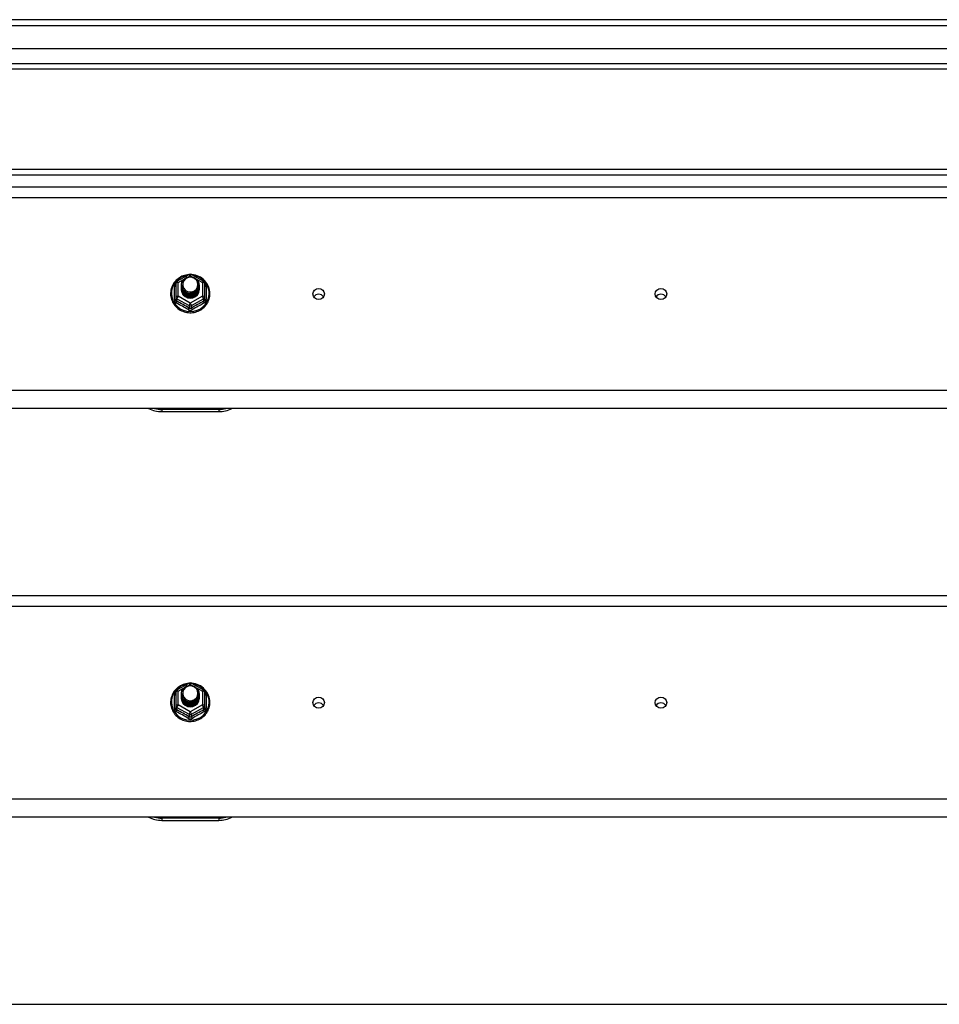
# Model space of a CAD drawing. Header units: inches. Extents: x 88 to 220, y 59 to 101.
# Tile 30 of 31: x 188 to 204, y 82 to 99. Entities that reach past the tile are written whole.
import ezdxf

# ---------------------------------------------------------------- set-up
doc = ezdxf.new("R2010")
doc.units = ezdxf.units.IN
doc.header["$MEASUREMENT"] = 0
doc.layers.add('Visible Edges(ANSI)', color=7, linetype='Continuous', lineweight=25)
doc.layers.add('Visible Tangent Edges(ANSI)', color=7, linetype='Continuous', lineweight=25)

msp = doc.modelspace()

# ---------------------------------------------------------------- linework, layer by layer
at = {"layer": 'Visible Edges(ANSI)'}
for p, q in [((220, 99.435), (154.198, 99.435)), ((219.39, 98.923), (154.807, 98.923)), ((219.202, 98.569), (154.996, 98.569)), ((213.974, 96.81), (167.724, 96.81)), ((154.965, 96.503), (218.599, 96.503)), ((190.615, 94.849), (190.829, 94.969)), ((190.868, 94.969), (191.082, 94.849)), ((190.595, 94.815), (190.595, 94.575)), ((191.103, 94.575), (191.103, 94.815)), ((190.695, 94.784), (190.695, 94.784)), ((190.695, 94.771), (190.695, 94.771)), ((190.695, 94.759), (190.695, 94.759)), ((190.695, 94.746), (190.695, 94.746)), ((190.695, 94.733), (190.695, 94.734)), ((190.695, 94.721), (190.695, 94.721)), ((190.695, 94.708), (190.695, 94.709)), ((191.002, 94.777), (191.002, 94.778)), ((191.002, 94.765), (191.002, 94.765)), ((191.002, 94.752), (191.002, 94.753)), ((191.002, 94.74), (191.002, 94.74)), ((191.002, 94.727), (191.002, 94.728)), ((191.002, 94.715), (191.002, 94.715)), ((190.595, 94.575), (190.595, 94.53)), ((190.831, 94.562), (190.829, 94.553)), ((191.103, 94.53), (191.103, 94.575)), ((218.599, 92.619), (154.965, 92.619)), ((190.349, 92.562), (191.349, 92.562)), ((154.965, 89.336), (218.599, 89.336)), ((190.615, 87.682), (190.829, 87.802)), ((190.868, 87.802), (191.082, 87.682)), ((190.595, 87.648), (190.595, 87.408)), ((190.695, 87.617), (190.695, 87.617)), ((190.695, 87.604), (190.695, 87.604)), ((190.695, 87.592), (190.695, 87.592)), ((190.695, 87.579), (190.695, 87.579)), ((190.695, 87.566), (190.695, 87.567)), ((190.695, 87.554), (190.695, 87.554)), ((190.695, 87.541), (190.695, 87.542)), ((191.002, 87.61), (191.002, 87.611)), ((191.002, 87.598), (191.002, 87.598)), ((191.002, 87.585), (191.002, 87.586)), ((191.002, 87.573), (191.002, 87.573)), ((191.002, 87.56), (191.002, 87.561)), ((191.002, 87.548), (191.002, 87.548)), ((191.103, 87.408), (191.103, 87.648)), ((190.595, 87.408), (190.595, 87.363)), ((190.831, 87.395), (190.829, 87.386)), ((191.103, 87.363), (191.103, 87.408)), ((218.599, 85.452), (154.965, 85.452)), ((190.349, 85.395), (191.349, 85.395)), ((154.965, 82.169), (218.599, 82.169))]:
    msp.add_line(p, q, dxfattribs=at)
at = {"layer": 'Visible Edges(ANSI)', "flags": 128}
for points in [[(190.823, 94.965), (190.798, 94.962), (190.773, 94.958), (190.749, 94.952), (190.726, 94.944), (190.703, 94.935), (190.68, 94.923), (190.659, 94.911), (190.639, 94.897), (190.619, 94.881), (190.601, 94.865), (190.585, 94.847), (190.569, 94.828), (190.555, 94.808), (190.543, 94.786), (190.532, 94.765), (190.523, 94.742), (190.516, 94.719), (190.51, 94.695), (190.506, 94.671), (190.504, 94.647), (190.504, 94.623), (190.505, 94.598), (190.509, 94.574), (190.514, 94.55), (190.521, 94.527), (190.529, 94.504), (190.54, 94.482), (190.552, 94.461), (190.565, 94.44), (190.58, 94.421), (190.597, 94.403), (190.614, 94.386), (190.633, 94.37), (190.653, 94.355), (190.674, 94.342), (190.696, 94.331), (190.719, 94.321), (190.743, 94.313), (190.767, 94.306), (190.791, 94.301), (190.816, 94.298), (190.841, 94.297), (190.866, 94.297), (190.89, 94.299), (190.915, 94.303), (190.939, 94.308), (190.963, 94.316), (190.986, 94.324), (191.009, 94.335), (191.031, 94.347), (191.051, 94.36), (191.071, 94.375), (191.09, 94.392), (191.107, 94.409), (191.123, 94.428), (191.137, 94.448), (191.15, 94.468), (191.162, 94.49), (191.171, 94.512), (191.179, 94.535), (191.186, 94.559), (191.19, 94.583), (191.193, 94.607), (191.194, 94.631)], [(191.194, 94.631), (191.192, 94.663), (191.188, 94.694), (191.18, 94.724), (191.17, 94.754), (191.157, 94.782), (191.141, 94.81), (191.122, 94.835), (191.101, 94.859), (191.078, 94.881), (191.053, 94.901), (191.027, 94.918), (190.998, 94.933), (190.969, 94.945), (190.938, 94.955), (190.907, 94.961), (190.875, 94.965)], [(190.716, 94.71), (190.7, 94.749), (190.695, 94.79), (190.703, 94.831), (190.723, 94.868), (190.753, 94.898), (190.791, 94.919), (190.833, 94.929), (190.877, 94.926), (190.918, 94.912), (190.954, 94.887), (190.981, 94.854), (190.998, 94.814), (191.002, 94.771), (190.994, 94.729), (190.974, 94.691), (190.944, 94.66), (190.907, 94.638), (190.864, 94.627), (190.82, 94.628), (190.779, 94.641), (190.743, 94.665), (190.716, 94.697), (190.7, 94.736), (190.695, 94.778)], [(190.733, 94.855), (190.732, 94.852), (190.73, 94.85), (190.729, 94.847), (190.728, 94.845), (190.727, 94.842), (190.726, 94.839), (190.725, 94.837), (190.724, 94.834), (190.723, 94.831), (190.723, 94.829), (190.722, 94.826), (190.721, 94.823), (190.721, 94.82), (190.72, 94.818), (190.72, 94.815), (190.72, 94.812), (190.719, 94.809), (190.719, 94.807), (190.719, 94.804), (190.719, 94.801), (190.719, 94.798), (190.719, 94.795), (190.719, 94.793), (190.719, 94.79)], [(190.735, 94.686), (190.757, 94.667), (190.784, 94.653), (190.812, 94.644), (190.842, 94.641), (190.872, 94.643), (190.901, 94.651), (190.927, 94.665), (190.951, 94.684), (190.969, 94.707), (190.983, 94.733), (190.991, 94.761), (190.993, 94.79), (190.988, 94.819), (190.977, 94.847), (190.961, 94.871), (190.94, 94.892), (190.915, 94.908), (190.887, 94.918), (190.857, 94.922), (190.827, 94.92), (190.798, 94.912), (190.772, 94.898), (190.75, 94.879), (190.733, 94.855)], [(190.695, 94.784), (190.695, 94.779), (190.695, 94.775), (190.696, 94.77), (190.696, 94.766), (190.697, 94.761), (190.698, 94.757), (190.699, 94.752), (190.7, 94.748), (190.701, 94.744), (190.702, 94.74), (190.704, 94.735), (190.705, 94.731), (190.707, 94.727), (190.709, 94.723), (190.711, 94.719), (190.713, 94.715), (190.715, 94.711), (190.718, 94.707), (190.72, 94.703), (190.723, 94.7), (190.726, 94.696), (190.729, 94.692), (190.732, 94.689), (190.735, 94.686)], [(190.695, 94.771), (190.696, 94.752), (190.7, 94.733), (190.707, 94.715), (190.716, 94.698), (190.727, 94.682), (190.74, 94.668), (190.755, 94.655), (190.772, 94.645), (190.79, 94.636), (190.809, 94.63), (190.829, 94.627), (190.849, 94.626), (190.869, 94.627), (190.888, 94.631), (190.907, 94.638), (190.925, 94.647), (190.942, 94.658), (190.957, 94.671), (190.97, 94.686), (190.982, 94.702), (190.991, 94.72), (190.997, 94.738), (191.001, 94.758), (191.002, 94.777)], [(191.002, 94.771), (191.002, 94.751), (190.998, 94.731), (190.992, 94.712), (190.984, 94.693), (190.973, 94.676), (190.959, 94.661), (190.944, 94.647), (190.927, 94.636), (190.909, 94.626), (190.889, 94.619), (190.869, 94.615), (190.849, 94.614), (190.828, 94.615), (190.808, 94.618), (190.788, 94.625), (190.77, 94.633), (190.753, 94.645), (190.738, 94.658), (190.725, 94.673), (190.714, 94.689), (190.705, 94.707), (190.699, 94.726), (190.696, 94.745), (190.695, 94.765)], [(190.695, 94.759), (190.696, 94.739), (190.7, 94.721), (190.707, 94.702), (190.716, 94.685), (190.727, 94.669), (190.74, 94.655), (190.755, 94.643), (190.772, 94.632), (190.79, 94.624), (190.809, 94.618), (190.829, 94.614), (190.849, 94.613), (190.869, 94.615), (190.888, 94.619), (190.907, 94.625), (190.925, 94.634), (190.942, 94.645), (190.957, 94.658), (190.97, 94.673), (190.982, 94.689), (190.991, 94.707), (190.997, 94.726), (191.001, 94.745), (191.002, 94.765)], [(191.002, 94.759), (191.002, 94.739), (190.998, 94.719), (190.992, 94.699), (190.984, 94.681), (190.973, 94.664), (190.959, 94.648), (190.944, 94.635), (190.927, 94.623), (190.909, 94.614), (190.889, 94.607), (190.869, 94.603), (190.849, 94.601), (190.828, 94.602), (190.808, 94.606), (190.788, 94.612), (190.77, 94.621), (190.753, 94.632), (190.738, 94.645), (190.725, 94.66), (190.714, 94.677), (190.705, 94.695), (190.699, 94.713), (190.696, 94.733), (190.695, 94.752)], [(190.695, 94.746), (190.696, 94.727), (190.7, 94.708), (190.707, 94.69), (190.716, 94.673), (190.727, 94.657), (190.74, 94.643), (190.755, 94.63), (190.772, 94.619), (190.79, 94.611), (190.809, 94.605), (190.829, 94.602), (190.849, 94.601), (190.869, 94.602), (190.888, 94.606), (190.907, 94.613), (190.925, 94.622), (190.942, 94.633), (190.957, 94.646), (190.97, 94.661), (190.982, 94.677), (190.991, 94.695), (190.997, 94.713), (191.001, 94.733), (191.002, 94.752)], [(191.002, 94.746), (191.002, 94.726), (190.998, 94.706), (190.992, 94.687), (190.984, 94.668), (190.973, 94.651), (190.959, 94.636), (190.944, 94.622), (190.927, 94.61), (190.909, 94.601), (190.889, 94.594), (190.869, 94.59), (190.849, 94.588), (190.828, 94.59), (190.808, 94.593), (190.788, 94.6), (190.77, 94.608), (190.753, 94.619), (190.738, 94.633), (190.725, 94.648), (190.714, 94.664), (190.705, 94.682), (190.699, 94.701), (190.696, 94.72), (190.695, 94.74)], [(190.695, 94.733), (190.696, 94.714), (190.7, 94.696), (190.707, 94.677), (190.716, 94.66), (190.727, 94.644), (190.74, 94.63), (190.755, 94.617), (190.772, 94.607), (190.79, 94.599), (190.809, 94.593), (190.829, 94.589), (190.849, 94.588), (190.869, 94.59), (190.888, 94.594), (190.907, 94.6), (190.925, 94.609), (190.942, 94.62), (190.957, 94.633), (190.97, 94.648), (190.982, 94.664), (190.991, 94.682), (190.997, 94.701), (191.001, 94.72), (191.002, 94.74)], [(191.002, 94.734), (191.002, 94.713), (190.998, 94.694), (190.992, 94.674), (190.984, 94.656), (190.973, 94.639), (190.959, 94.623), (190.944, 94.609), (190.927, 94.598), (190.909, 94.589), (190.889, 94.582), (190.869, 94.578), (190.849, 94.576), (190.828, 94.577), (190.808, 94.581), (190.788, 94.587), (190.77, 94.596), (190.753, 94.607), (190.738, 94.62), (190.725, 94.635), (190.714, 94.652), (190.705, 94.67), (190.699, 94.688), (190.696, 94.708), (190.695, 94.727)], [(190.695, 94.721), (190.696, 94.702), (190.7, 94.683), (190.707, 94.665), (190.716, 94.648), (190.727, 94.632), (190.74, 94.617), (190.755, 94.605), (190.772, 94.594), (190.79, 94.586), (190.809, 94.58), (190.829, 94.577), (190.849, 94.576), (190.869, 94.577), (190.888, 94.581), (190.907, 94.588), (190.925, 94.596), (190.942, 94.608), (190.957, 94.621), (190.97, 94.635), (190.982, 94.652), (190.991, 94.67), (190.997, 94.688), (191.001, 94.708), (191.002, 94.727)], [(191.002, 94.721), (191.002, 94.701), (190.998, 94.681), (190.992, 94.662), (190.984, 94.643), (190.973, 94.626), (190.959, 94.611), (190.944, 94.597), (190.927, 94.585), (190.909, 94.576), (190.889, 94.569), (190.869, 94.565), (190.849, 94.563), (190.828, 94.564), (190.808, 94.568), (190.788, 94.575), (190.77, 94.583), (190.753, 94.594), (190.738, 94.608), (190.725, 94.623), (190.714, 94.639), (190.705, 94.657), (190.699, 94.676), (190.696, 94.695), (190.695, 94.715)], [(190.695, 94.708), (190.696, 94.689), (190.7, 94.67), (190.707, 94.652), (190.716, 94.635), (190.727, 94.619), (190.74, 94.605), (190.755, 94.592), (190.772, 94.582), (190.79, 94.574), (190.809, 94.568), (190.829, 94.564), (190.849, 94.563), (190.869, 94.565), (190.888, 94.569), (190.907, 94.575), (190.925, 94.584), (190.942, 94.595), (190.957, 94.608), (190.97, 94.623), (190.982, 94.639), (190.991, 94.657), (190.997, 94.676), (191.001, 94.695), (191.002, 94.715)], [(190.829, 94.553), (190.821, 94.555), (190.813, 94.557), (190.805, 94.559), (190.797, 94.561), (190.79, 94.564), (190.782, 94.568), (190.775, 94.571), (190.768, 94.575), (190.761, 94.58), (190.754, 94.585), (190.748, 94.59), (190.742, 94.595), (190.737, 94.601), (190.731, 94.607), (190.726, 94.613), (190.721, 94.619), (190.717, 94.626), (190.713, 94.633), (190.71, 94.64), (190.707, 94.648), (190.704, 94.655), (190.702, 94.663), (190.7, 94.67), (190.698, 94.678)], [(190.733, 94.725), (190.732, 94.724), (190.732, 94.723), (190.731, 94.723), (190.73, 94.722), (190.73, 94.722), (190.729, 94.721), (190.728, 94.72), (190.727, 94.72), (190.727, 94.719), (190.726, 94.719), (190.725, 94.718), (190.725, 94.717), (190.724, 94.717), (190.723, 94.716), (190.722, 94.716), (190.722, 94.715), (190.721, 94.714), (190.72, 94.714), (190.72, 94.713), (190.719, 94.713), (190.718, 94.712), (190.717, 94.711), (190.717, 94.711), (190.716, 94.71)], [(190.719, 94.79), (190.719, 94.787), (190.719, 94.784), (190.719, 94.781), (190.719, 94.779), (190.719, 94.776), (190.719, 94.773), (190.719, 94.77), (190.72, 94.767), (190.72, 94.765), (190.721, 94.762), (190.721, 94.759), (190.722, 94.756), (190.722, 94.754), (190.723, 94.751), (190.724, 94.748), (190.724, 94.745), (190.725, 94.743), (190.726, 94.74), (190.727, 94.737), (190.728, 94.735), (190.729, 94.732), (190.731, 94.73), (190.732, 94.727), (190.733, 94.725)], [(190.823, 87.798), (190.798, 87.795), (190.773, 87.791), (190.749, 87.785), (190.726, 87.777), (190.703, 87.768), (190.68, 87.756), (190.659, 87.744), (190.639, 87.73), (190.619, 87.714), (190.601, 87.698), (190.585, 87.68), (190.569, 87.661), (190.555, 87.641), (190.543, 87.619), (190.532, 87.598), (190.523, 87.575), (190.516, 87.552), (190.51, 87.528), (190.506, 87.504), (190.504, 87.48), (190.504, 87.456), (190.505, 87.431), (190.509, 87.407), (190.514, 87.383), (190.521, 87.36), (190.529, 87.337), (190.54, 87.315), (190.552, 87.294), (190.565, 87.273), (190.58, 87.254), (190.597, 87.236), (190.614, 87.219), (190.633, 87.203), (190.653, 87.188), (190.674, 87.175), (190.696, 87.164), (190.719, 87.154), (190.743, 87.146), (190.767, 87.139), (190.791, 87.134), (190.816, 87.131), (190.841, 87.13), (190.866, 87.13), (190.89, 87.132), (190.915, 87.136), (190.939, 87.141), (190.963, 87.149), (190.986, 87.157), (191.009, 87.168), (191.031, 87.18), (191.051, 87.193), (191.071, 87.208), (191.09, 87.225), (191.107, 87.242), (191.123, 87.261), (191.137, 87.281), (191.15, 87.301), (191.162, 87.323), (191.171, 87.345), (191.179, 87.368), (191.186, 87.392), (191.19, 87.416), (191.193, 87.44), (191.194, 87.464)], [(190.716, 87.543), (190.7, 87.582), (190.695, 87.623), (190.703, 87.664), (190.723, 87.701), (190.753, 87.731), (190.791, 87.752), (190.833, 87.762), (190.877, 87.759), (190.918, 87.745), (190.954, 87.72), (190.981, 87.687), (190.998, 87.647), (191.002, 87.604), (190.994, 87.562), (190.974, 87.524), (190.944, 87.493), (190.907, 87.471), (190.864, 87.46), (190.82, 87.461), (190.779, 87.474), (190.743, 87.498), (190.716, 87.53), (190.7, 87.569), (190.695, 87.611)], [(190.735, 87.519), (190.757, 87.5), (190.784, 87.486), (190.812, 87.477), (190.842, 87.474), (190.872, 87.476), (190.901, 87.484), (190.927, 87.498), (190.951, 87.517), (190.969, 87.54), (190.983, 87.566), (190.991, 87.594), (190.993, 87.623), (190.988, 87.652), (190.977, 87.68), (190.961, 87.704), (190.94, 87.725), (190.915, 87.741), (190.887, 87.751), (190.857, 87.755), (190.827, 87.753), (190.798, 87.745), (190.772, 87.731), (190.75, 87.712), (190.733, 87.688)], [(191.194, 87.464), (191.192, 87.496), (191.188, 87.527), (191.18, 87.557), (191.17, 87.587), (191.157, 87.615), (191.141, 87.643), (191.122, 87.668), (191.101, 87.692), (191.078, 87.714), (191.053, 87.734), (191.027, 87.751), (190.998, 87.766), (190.969, 87.778), (190.938, 87.788), (190.907, 87.794), (190.875, 87.798)], [(190.695, 87.617), (190.695, 87.612), (190.695, 87.608), (190.696, 87.603), (190.696, 87.599), (190.697, 87.594), (190.698, 87.59), (190.699, 87.585), (190.7, 87.581), (190.701, 87.577), (190.702, 87.573), (190.704, 87.568), (190.705, 87.564), (190.707, 87.56), (190.709, 87.556), (190.711, 87.552), (190.713, 87.548), (190.715, 87.544), (190.718, 87.54), (190.72, 87.536), (190.723, 87.533), (190.726, 87.529), (190.729, 87.525), (190.732, 87.522), (190.735, 87.519)], [(190.695, 87.604), (190.696, 87.585), (190.7, 87.566), (190.707, 87.548), (190.716, 87.531), (190.727, 87.515), (190.74, 87.501), (190.755, 87.488), (190.772, 87.478), (190.79, 87.469), (190.809, 87.463), (190.829, 87.46), (190.849, 87.459), (190.869, 87.46), (190.888, 87.464), (190.907, 87.471), (190.925, 87.48), (190.942, 87.491), (190.957, 87.504), (190.97, 87.519), (190.982, 87.535), (190.991, 87.553), (190.997, 87.571), (191.001, 87.591), (191.002, 87.61)], [(191.002, 87.604), (191.002, 87.584), (190.998, 87.564), (190.992, 87.545), (190.984, 87.526), (190.973, 87.509), (190.959, 87.494), (190.944, 87.48), (190.927, 87.469), (190.909, 87.459), (190.889, 87.452), (190.869, 87.448), (190.849, 87.447), (190.828, 87.448), (190.808, 87.451), (190.788, 87.458), (190.77, 87.466), (190.753, 87.478), (190.738, 87.491), (190.725, 87.506), (190.714, 87.522), (190.705, 87.54), (190.699, 87.559), (190.696, 87.578), (190.695, 87.598)], [(190.695, 87.592), (190.696, 87.572), (190.7, 87.554), (190.707, 87.535), (190.716, 87.518), (190.727, 87.502), (190.74, 87.488), (190.755, 87.476), (190.772, 87.465), (190.79, 87.457), (190.809, 87.451), (190.829, 87.447), (190.849, 87.446), (190.869, 87.448), (190.888, 87.452), (190.907, 87.458), (190.925, 87.467), (190.942, 87.478), (190.957, 87.491), (190.97, 87.506), (190.982, 87.522), (190.991, 87.54), (190.997, 87.559), (191.001, 87.578), (191.002, 87.598)], [(191.002, 87.592), (191.002, 87.572), (190.998, 87.552), (190.992, 87.532), (190.984, 87.514), (190.973, 87.497), (190.959, 87.481), (190.944, 87.468), (190.927, 87.456), (190.909, 87.447), (190.889, 87.44), (190.869, 87.436), (190.849, 87.434), (190.828, 87.435), (190.808, 87.439), (190.788, 87.445), (190.77, 87.454), (190.753, 87.465), (190.738, 87.478), (190.725, 87.493), (190.714, 87.51), (190.705, 87.528), (190.699, 87.546), (190.696, 87.566), (190.695, 87.585)], [(190.695, 87.579), (190.696, 87.56), (190.7, 87.541), (190.707, 87.523), (190.716, 87.506), (190.727, 87.49), (190.74, 87.476), (190.755, 87.463), (190.772, 87.452), (190.79, 87.444), (190.809, 87.438), (190.829, 87.435), (190.849, 87.434), (190.869, 87.435), (190.888, 87.439), (190.907, 87.446), (190.925, 87.455), (190.942, 87.466), (190.957, 87.479), (190.97, 87.494), (190.982, 87.51), (190.991, 87.528), (190.997, 87.546), (191.001, 87.566), (191.002, 87.585)], [(191.002, 87.579), (191.002, 87.559), (190.998, 87.539), (190.992, 87.52), (190.984, 87.501), (190.973, 87.484), (190.959, 87.469), (190.944, 87.455), (190.927, 87.443), (190.909, 87.434), (190.889, 87.427), (190.869, 87.423), (190.849, 87.421), (190.828, 87.423), (190.808, 87.426), (190.788, 87.433), (190.77, 87.441), (190.753, 87.452), (190.738, 87.466), (190.725, 87.481), (190.714, 87.497), (190.705, 87.515), (190.699, 87.534), (190.696, 87.553), (190.695, 87.573)], [(190.695, 87.566), (190.696, 87.547), (190.7, 87.529), (190.707, 87.51), (190.716, 87.493), (190.727, 87.477), (190.74, 87.463), (190.755, 87.45), (190.772, 87.44), (190.79, 87.432), (190.809, 87.426), (190.829, 87.422), (190.849, 87.421), (190.869, 87.423), (190.888, 87.427), (190.907, 87.433), (190.925, 87.442), (190.942, 87.453), (190.957, 87.466), (190.97, 87.481), (190.982, 87.497), (190.991, 87.515), (190.997, 87.534), (191.001, 87.553), (191.002, 87.573)], [(191.002, 87.567), (191.002, 87.546), (190.998, 87.527), (190.992, 87.507), (190.984, 87.489), (190.973, 87.472), (190.959, 87.456), (190.944, 87.442), (190.927, 87.431), (190.909, 87.422), (190.889, 87.415), (190.869, 87.411), (190.849, 87.409), (190.828, 87.41), (190.808, 87.414), (190.788, 87.42), (190.77, 87.429), (190.753, 87.44), (190.738, 87.453), (190.725, 87.468), (190.714, 87.485), (190.705, 87.503), (190.699, 87.521), (190.696, 87.541), (190.695, 87.56)], [(190.695, 87.554), (190.696, 87.535), (190.7, 87.516), (190.707, 87.498), (190.716, 87.481), (190.727, 87.465), (190.74, 87.45), (190.755, 87.438), (190.772, 87.427), (190.79, 87.419), (190.809, 87.413), (190.829, 87.41), (190.849, 87.409), (190.869, 87.41), (190.888, 87.414), (190.907, 87.421), (190.925, 87.429), (190.942, 87.441), (190.957, 87.454), (190.97, 87.468), (190.982, 87.485), (190.991, 87.503), (190.997, 87.521), (191.001, 87.541), (191.002, 87.56)], [(191.002, 87.554), (191.002, 87.534), (190.998, 87.514), (190.992, 87.495), (190.984, 87.476), (190.973, 87.459), (190.959, 87.444), (190.944, 87.43), (190.927, 87.418), (190.909, 87.409), (190.889, 87.402), (190.869, 87.398), (190.849, 87.396), (190.828, 87.397), (190.808, 87.401), (190.788, 87.408), (190.77, 87.416), (190.753, 87.427), (190.738, 87.441), (190.725, 87.456), (190.714, 87.472), (190.705, 87.49), (190.699, 87.509), (190.696, 87.528), (190.695, 87.548)], [(190.695, 87.541), (190.696, 87.522), (190.7, 87.503), (190.707, 87.485), (190.716, 87.468), (190.727, 87.452), (190.74, 87.438), (190.755, 87.425), (190.772, 87.415), (190.79, 87.407), (190.809, 87.401), (190.829, 87.397), (190.849, 87.396), (190.869, 87.398), (190.888, 87.402), (190.907, 87.408), (190.925, 87.417), (190.942, 87.428), (190.957, 87.441), (190.97, 87.456), (190.982, 87.472), (190.991, 87.49), (190.997, 87.509), (191.001, 87.528), (191.002, 87.548)], [(190.733, 87.558), (190.732, 87.557), (190.732, 87.556), (190.731, 87.556), (190.73, 87.555), (190.73, 87.555), (190.729, 87.554), (190.728, 87.553), (190.727, 87.553), (190.727, 87.552), (190.726, 87.552), (190.725, 87.551), (190.725, 87.55), (190.724, 87.55), (190.723, 87.549), (190.722, 87.549), (190.722, 87.548), (190.721, 87.547), (190.72, 87.547), (190.72, 87.546), (190.719, 87.546), (190.718, 87.545), (190.717, 87.544), (190.717, 87.544), (190.716, 87.543)], [(190.733, 87.688), (190.732, 87.685), (190.73, 87.683), (190.729, 87.68), (190.728, 87.678), (190.727, 87.675), (190.726, 87.672), (190.725, 87.67), (190.724, 87.667), (190.723, 87.664), (190.723, 87.662), (190.722, 87.659), (190.721, 87.656), (190.721, 87.653), (190.72, 87.651), (190.72, 87.648), (190.72, 87.645), (190.719, 87.642), (190.719, 87.64), (190.719, 87.637), (190.719, 87.634), (190.719, 87.631), (190.719, 87.628), (190.719, 87.626), (190.719, 87.623)], [(190.719, 87.623), (190.719, 87.62), (190.719, 87.617), (190.719, 87.614), (190.719, 87.612), (190.719, 87.609), (190.719, 87.606), (190.719, 87.603), (190.72, 87.6), (190.72, 87.598), (190.721, 87.595), (190.721, 87.592), (190.722, 87.589), (190.722, 87.587), (190.723, 87.584), (190.724, 87.581), (190.724, 87.578), (190.725, 87.576), (190.726, 87.573), (190.727, 87.57), (190.728, 87.568), (190.729, 87.565), (190.731, 87.563), (190.732, 87.56), (190.733, 87.558)], [(190.829, 87.386), (190.821, 87.388), (190.813, 87.39), (190.805, 87.392), (190.797, 87.394), (190.79, 87.397), (190.782, 87.401), (190.775, 87.404), (190.768, 87.408), (190.761, 87.413), (190.754, 87.418), (190.748, 87.423), (190.742, 87.428), (190.737, 87.434), (190.731, 87.44), (190.726, 87.446), (190.721, 87.452), (190.717, 87.459), (190.713, 87.466), (190.71, 87.473), (190.707, 87.481), (190.704, 87.488), (190.702, 87.496), (190.7, 87.503), (190.698, 87.511)]]:
    msp.add_lwpolyline(points, dxfattribs=at)
at = {"layer": 'Visible Edges(ANSI)'}
for centre, radius, start, end in [((190.849, 94.934), 0.0394, 60.8255, 119.1745), ((190.634, 94.815), 0.0394, 119.1745, 180), ((191.063, 94.815), 0.0394, 0, 60.8255), ((190.349, 93.062), 0.5, 242.5014, 270), ((191.349, 93.062), 0.5, 270, 297.4986), ((190.849, 87.767), 0.0394, 60.8255, 119.1745), ((190.634, 87.648), 0.0394, 119.1745, 180), ((191.063, 87.648), 0.0394, 0, 60.8255), ((190.349, 85.895), 0.5, 242.5014, 270), ((191.349, 85.895), 0.5, 270, 297.4986)]:
    msp.add_arc(centre, radius, start, end, dxfattribs=at)
for centre, major_axis, start_param, end_param in [((190.849, 94.79), (0.134, 0), 3.671471, 8.899926), ((190.849, 94.705), (-0.158, 0), 6.032414, 9.675269), ((190.849, 94.785), (0.154, 0), 3.669461, 3.875388), ((193.099, 94.524), (-0.1, 0), 3.68386, 5.740918), ((199.099, 94.524), (-0.1, 0), 3.68386, 5.740918), ((190.849, 87.623), (0.134, 0), 3.671471, 8.899926), ((190.849, 87.538), (-0.158, 0), 6.032414, 9.675269), ((190.849, 87.618), (0.154, 0), 3.669461, 3.875388), ((193.099, 87.358), (-0.1, 0), 3.68386, 5.740918), ((199.099, 87.358), (-0.1, 0), 3.68386, 5.740918)]:
    msp.add_ellipse(centre, major_axis=major_axis, ratio=0.966998, start_param=start_param, end_param=end_param, dxfattribs=at)
for centre in [(193.099, 94.625), (199.099, 94.625), (193.099, 87.459), (199.099, 87.459)]:
    msp.add_ellipse(centre, major_axis=(-0.101, 0), ratio=0.966998, dxfattribs=at)
at = {"layer": 'Visible Tangent Edges(ANSI)'}
for p, q in [((154.198, 99.336), (220, 99.336)), ((154.866, 98.668), (219.332, 98.668)), ((213.974, 96.711), (167.724, 96.711)), ((154.965, 96.317), (218.599, 96.317)), ((190.634, 94.825), (190.732, 94.879)), ((190.634, 94.585), (190.634, 94.825)), ((190.817, 94.926), (190.849, 94.944)), ((190.849, 94.944), (190.883, 94.925)), ((190.958, 94.883), (191.063, 94.825)), ((191.063, 94.825), (191.063, 94.585)), ((190.571, 94.527), (190.571, 94.754)), ((191.127, 94.754), (191.127, 94.527)), ((190.614, 94.542), (190.829, 94.422)), ((190.614, 94.497), (190.614, 94.542)), ((190.849, 94.465), (190.634, 94.585)), ((191.063, 94.585), (190.849, 94.465)), ((190.868, 94.422), (191.083, 94.542)), ((191.083, 94.542), (191.083, 94.497)), ((190.829, 94.422), (190.829, 94.377)), ((190.868, 94.377), (190.868, 94.422)), ((218.599, 92.932), (154.965, 92.932)), ((191.349, 92.602), (190.349, 92.602)), ((190.349, 92.602), (190.349, 92.562)), ((191.349, 92.602), (191.349, 92.562)), ((154.965, 89.15), (218.599, 89.15)), ((190.634, 87.658), (190.732, 87.712)), ((190.817, 87.759), (190.849, 87.777)), ((190.849, 87.777), (190.883, 87.758)), ((190.958, 87.716), (191.063, 87.658)), ((190.571, 87.36), (190.571, 87.587)), ((190.634, 87.418), (190.634, 87.658)), ((191.063, 87.658), (191.063, 87.418)), ((191.127, 87.587), (191.127, 87.36)), ((190.614, 87.375), (190.829, 87.255)), ((190.614, 87.33), (190.614, 87.375)), ((190.849, 87.298), (190.634, 87.418)), ((191.063, 87.418), (190.849, 87.298)), ((190.868, 87.255), (191.083, 87.375)), ((191.083, 87.375), (191.083, 87.33)), ((190.829, 87.255), (190.829, 87.21)), ((190.868, 87.21), (190.868, 87.255)), ((218.599, 85.765), (154.965, 85.765)), ((191.349, 85.435), (190.349, 85.435)), ((190.349, 85.435), (190.349, 85.395)), ((191.349, 85.435), (191.349, 85.395))]:
    msp.add_line(p, q, dxfattribs=at)
at = {"layer": 'Visible Tangent Edges(ANSI)', "flags": 128}
for points in [[(190.595, 94.807), (190.593, 94.805), (190.591, 94.803), (190.589, 94.802), (190.588, 94.8), (190.586, 94.798), (190.584, 94.796), (190.583, 94.794), (190.582, 94.791), (190.58, 94.789), (190.579, 94.787), (190.578, 94.785), (190.577, 94.783), (190.576, 94.78), (190.575, 94.778), (190.574, 94.776), (190.573, 94.773), (190.573, 94.771), (190.572, 94.769), (190.572, 94.766), (190.571, 94.764), (190.571, 94.762), (190.571, 94.759), (190.571, 94.757), (190.571, 94.754)], [(191.127, 94.754), (191.127, 94.757), (191.127, 94.759), (191.126, 94.762), (191.126, 94.764), (191.126, 94.766), (191.125, 94.769), (191.125, 94.771), (191.124, 94.773), (191.123, 94.776), (191.122, 94.778), (191.122, 94.78), (191.121, 94.783), (191.119, 94.785), (191.118, 94.787), (191.117, 94.789), (191.116, 94.791), (191.114, 94.794), (191.113, 94.796), (191.111, 94.798), (191.11, 94.8), (191.108, 94.802), (191.106, 94.803), (191.104, 94.805), (191.103, 94.807)], [(190.571, 94.527), (190.571, 94.524), (190.571, 94.521), (190.571, 94.517), (190.572, 94.514), (190.572, 94.511), (190.573, 94.508), (190.574, 94.505), (190.575, 94.502), (190.576, 94.499), (190.578, 94.496), (190.579, 94.493), (190.581, 94.49), (190.582, 94.487), (190.584, 94.485), (190.586, 94.482), (190.588, 94.48), (190.59, 94.478), (190.592, 94.475), (190.595, 94.473), (190.597, 94.471), (190.6, 94.469), (190.602, 94.468), (190.605, 94.466), (190.608, 94.465)], [(190.614, 94.497), (190.613, 94.498), (190.612, 94.499), (190.61, 94.5), (190.609, 94.5), (190.608, 94.501), (190.606, 94.502), (190.605, 94.504), (190.604, 94.505), (190.603, 94.506), (190.602, 94.507), (190.601, 94.509), (190.6, 94.51), (190.599, 94.512), (190.598, 94.513), (190.598, 94.515), (190.597, 94.516), (190.597, 94.518), (190.596, 94.52), (190.596, 94.521), (190.595, 94.523), (190.595, 94.525), (190.595, 94.527), (190.595, 94.528), (190.595, 94.53)], [(191.103, 94.53), (191.103, 94.528), (191.102, 94.527), (191.102, 94.525), (191.102, 94.523), (191.102, 94.521), (191.101, 94.52), (191.101, 94.518), (191.1, 94.516), (191.1, 94.515), (191.099, 94.513), (191.098, 94.512), (191.097, 94.51), (191.096, 94.509), (191.095, 94.507), (191.094, 94.506), (191.093, 94.505), (191.092, 94.504), (191.091, 94.502), (191.09, 94.501), (191.089, 94.5), (191.087, 94.5), (191.086, 94.499), (191.084, 94.498), (191.083, 94.497)], [(191.09, 94.465), (191.092, 94.466), (191.095, 94.468), (191.098, 94.469), (191.1, 94.471), (191.103, 94.473), (191.105, 94.475), (191.107, 94.478), (191.109, 94.48), (191.111, 94.482), (191.113, 94.485), (191.115, 94.487), (191.117, 94.49), (191.118, 94.493), (191.12, 94.496), (191.121, 94.499), (191.122, 94.502), (191.123, 94.505), (191.124, 94.508), (191.125, 94.511), (191.126, 94.514), (191.126, 94.517), (191.127, 94.521), (191.127, 94.524), (191.127, 94.527)], [(190.811, 94.351), (190.814, 94.349), (190.817, 94.348), (190.82, 94.347), (190.823, 94.345), (190.826, 94.344), (190.829, 94.343), (190.832, 94.342), (190.836, 94.342), (190.839, 94.341), (190.842, 94.341), (190.845, 94.341), (190.849, 94.34), (190.852, 94.341), (190.855, 94.341), (190.859, 94.341), (190.862, 94.342), (190.865, 94.342), (190.868, 94.343), (190.871, 94.344), (190.874, 94.345), (190.877, 94.347), (190.88, 94.348), (190.883, 94.349), (190.886, 94.351)], [(190.868, 94.377), (190.867, 94.376), (190.865, 94.376), (190.864, 94.375), (190.862, 94.374), (190.861, 94.373), (190.859, 94.373), (190.857, 94.372), (190.856, 94.372), (190.854, 94.372), (190.852, 94.372), (190.85, 94.371), (190.849, 94.371), (190.847, 94.371), (190.845, 94.372), (190.844, 94.372), (190.842, 94.372), (190.84, 94.372), (190.838, 94.373), (190.837, 94.373), (190.835, 94.374), (190.834, 94.375), (190.832, 94.376), (190.83, 94.376), (190.829, 94.377)], [(190.595, 87.64), (190.593, 87.638), (190.591, 87.636), (190.589, 87.635), (190.588, 87.633), (190.586, 87.631), (190.584, 87.629), (190.583, 87.627), (190.582, 87.624), (190.58, 87.622), (190.579, 87.62), (190.578, 87.618), (190.577, 87.616), (190.576, 87.613), (190.575, 87.611), (190.574, 87.609), (190.573, 87.606), (190.573, 87.604), (190.572, 87.602), (190.572, 87.599), (190.571, 87.597), (190.571, 87.595), (190.571, 87.592), (190.571, 87.59), (190.571, 87.587)], [(191.127, 87.587), (191.127, 87.59), (191.127, 87.592), (191.126, 87.595), (191.126, 87.597), (191.126, 87.599), (191.125, 87.602), (191.125, 87.604), (191.124, 87.606), (191.123, 87.609), (191.122, 87.611), (191.122, 87.613), (191.121, 87.616), (191.119, 87.618), (191.118, 87.62), (191.117, 87.622), (191.116, 87.624), (191.114, 87.627), (191.113, 87.629), (191.111, 87.631), (191.11, 87.633), (191.108, 87.635), (191.106, 87.636), (191.104, 87.638), (191.103, 87.64)], [(190.571, 87.36), (190.571, 87.357), (190.571, 87.354), (190.571, 87.35), (190.572, 87.347), (190.572, 87.344), (190.573, 87.341), (190.574, 87.338), (190.575, 87.335), (190.576, 87.332), (190.578, 87.329), (190.579, 87.326), (190.581, 87.323), (190.582, 87.32), (190.584, 87.318), (190.586, 87.315), (190.588, 87.313), (190.59, 87.311), (190.592, 87.308), (190.595, 87.306), (190.597, 87.304), (190.6, 87.302), (190.602, 87.301), (190.605, 87.299), (190.608, 87.298)], [(190.614, 87.33), (190.613, 87.331), (190.612, 87.332), (190.61, 87.333), (190.609, 87.333), (190.608, 87.334), (190.606, 87.335), (190.605, 87.337), (190.604, 87.338), (190.603, 87.339), (190.602, 87.34), (190.601, 87.342), (190.6, 87.343), (190.599, 87.345), (190.598, 87.346), (190.598, 87.348), (190.597, 87.349), (190.597, 87.351), (190.596, 87.353), (190.596, 87.354), (190.595, 87.356), (190.595, 87.358), (190.595, 87.36), (190.595, 87.361), (190.595, 87.363)], [(190.868, 87.21), (190.867, 87.209), (190.865, 87.209), (190.864, 87.208), (190.862, 87.207), (190.861, 87.206), (190.859, 87.206), (190.857, 87.205), (190.856, 87.205), (190.854, 87.205), (190.852, 87.205), (190.85, 87.204), (190.849, 87.204), (190.847, 87.204), (190.845, 87.205), (190.844, 87.205), (190.842, 87.205), (190.84, 87.205), (190.838, 87.206), (190.837, 87.206), (190.835, 87.207), (190.834, 87.208), (190.832, 87.209), (190.83, 87.209), (190.829, 87.21)], [(191.103, 87.363), (191.103, 87.361), (191.102, 87.36), (191.102, 87.358), (191.102, 87.356), (191.102, 87.354), (191.101, 87.353), (191.101, 87.351), (191.1, 87.349), (191.1, 87.348), (191.099, 87.346), (191.098, 87.345), (191.097, 87.343), (191.096, 87.342), (191.095, 87.34), (191.094, 87.339), (191.093, 87.338), (191.092, 87.337), (191.091, 87.335), (191.09, 87.334), (191.089, 87.333), (191.087, 87.333), (191.086, 87.332), (191.084, 87.331), (191.083, 87.33)], [(191.09, 87.298), (191.092, 87.299), (191.095, 87.301), (191.098, 87.302), (191.1, 87.304), (191.103, 87.306), (191.105, 87.308), (191.107, 87.311), (191.109, 87.313), (191.111, 87.315), (191.113, 87.318), (191.115, 87.32), (191.117, 87.323), (191.118, 87.326), (191.12, 87.329), (191.121, 87.332), (191.122, 87.335), (191.123, 87.338), (191.124, 87.341), (191.125, 87.344), (191.126, 87.347), (191.126, 87.35), (191.127, 87.354), (191.127, 87.357), (191.127, 87.36)], [(190.811, 87.184), (190.814, 87.182), (190.817, 87.181), (190.82, 87.18), (190.823, 87.178), (190.826, 87.177), (190.829, 87.176), (190.832, 87.175), (190.836, 87.175), (190.839, 87.174), (190.842, 87.174), (190.845, 87.174), (190.849, 87.173), (190.852, 87.174), (190.855, 87.174), (190.859, 87.174), (190.862, 87.175), (190.865, 87.175), (190.868, 87.176), (190.871, 87.177), (190.874, 87.178), (190.877, 87.18), (190.88, 87.181), (190.883, 87.182), (190.886, 87.184)]]:
    msp.add_lwpolyline(points, dxfattribs=at)
at = {"layer": 'Visible Tangent Edges(ANSI)'}
for centre, start, end in [((190.349, 93.07), 254.5326, 270), ((191.349, 93.07), 270, 285.4674), ((190.349, 85.903), 254.5326, 270), ((191.349, 85.903), 270, 285.4674)]:
    msp.add_arc(centre, 0.469, start, end, dxfattribs=at)
for centre, major_axis, ratio, start_param, end_param in [((190.849, 94.934), (-0.0192, 0.0344), 0.127392, 4.936728, 6.283185), ((190.849, 94.934), (0.0192, 0.0344), 0.127392, 0, 1.346458), ((190.849, 94.637), (0.331, 0), 0.966998, 1.708073, 7.716705), ((190.634, 94.815), (-0.0394, 0), 0.254784, 4.712389, 6.283185), ((190.634, 94.815), (-0.0192, 0.0344), 0.127392, 4.936728, 6.283185), ((191.063, 94.815), (0.0192, 0.0344), 0.127392, 0, 1.346458), ((191.063, 94.815), (0.0394, 0), 0.254784, 0, 1.570796), ((190.555, 94.77), (0.0394, 0), 0.420933, 5.107073, 6.283185), ((191.142, 94.77), (-0.0394, 0), 0.420933, 0, 1.176113), ((190.555, 94.53), (0.0394, 0), 0.080687, 5.107073, 6.283185), ((190.634, 94.575), (-0.0394, 0), 0.254784, 4.712389, 6.283185), ((190.634, 94.575), (-0.0394, 0), 0.966998, 0, 1.047198), ((190.595, 94.464), (0.0178, 0.0351), 0.295528, 4.874003, 6.050115), ((190.71, 94.24), (0.573, -0.342), 0.220649, 1.524932, 1.878631), ((190.634, 94.575), (-0.0192, -0.0344), 0.127392, 4.48805, 6.058847), ((190.722, 94.261), (-0.605, 0.361), 0.220649, 4.666525, 5.020223), ((190.849, 94.455), (-0.0192, -0.0344), 0.127392, 4.48805, 6.058847), ((190.849, 94.455), (0.0192, -0.0344), 0.127392, 0.224339, 1.795135), ((190.976, 94.261), (-0.605, -0.361), 0.220649, 4.404555, 4.758253), ((190.988, 94.24), (0.573, 0.342), 0.220649, 1.262962, 1.61666), ((191.063, 94.575), (0.0394, 0), 0.254784, 0, 1.570796), ((191.063, 94.575), (0.0192, -0.0344), 0.127392, 0.224339, 1.795135), ((191.103, 94.464), (-0.0178, 0.0351), 0.295528, 0.23307, 1.409183), ((191.063, 94.575), (0.0394, 0), 0.966998, 5.235988, 6.283185), ((191.142, 94.53), (-0.0394, 0), 0.080687, 0, 1.176113), ((190.809, 94.344), (0.0205, 0.0336), 0.044718, 0.222707, 1.398819), ((190.849, 94.455), (0.0394, 0), 0.966998, 4.18879, 5.235988), ((190.888, 94.344), (-0.0205, 0.0336), 0.044718, 4.884366, 6.060479), ((190.849, 87.47), (0.331, 0), 0.966998, 1.708073, 7.716705), ((190.849, 87.767), (-0.0192, 0.0344), 0.127392, 4.936728, 6.283185), ((190.849, 87.767), (0.0192, 0.0344), 0.127392, 0, 1.346458), ((190.555, 87.603), (0.0394, 0), 0.420933, 5.107073, 6.283185), ((190.634, 87.648), (-0.0394, 0), 0.254784, 4.712389, 6.283185), ((190.634, 87.648), (-0.0192, 0.0344), 0.127392, 4.936728, 6.283185), ((191.063, 87.648), (0.0192, 0.0344), 0.127392, 0, 1.346458), ((191.063, 87.648), (0.0394, 0), 0.254784, 0, 1.570796), ((191.142, 87.603), (-0.0394, 0), 0.420933, 0, 1.176113), ((190.634, 87.408), (-0.0394, 0), 0.254784, 4.712389, 6.283185), ((190.634, 87.408), (-0.0394, 0), 0.966998, 0, 1.047198), ((190.634, 87.408), (-0.0192, -0.0344), 0.127392, 4.48805, 6.058847), ((191.063, 87.408), (0.0394, 0), 0.254784, 0, 1.570796), ((191.063, 87.408), (0.0192, -0.0344), 0.127392, 0.224339, 1.795135), ((191.063, 87.408), (0.0394, 0), 0.966998, 5.235988, 6.283185), ((190.555, 87.363), (0.0394, 0), 0.080687, 5.107073, 6.283185), ((190.595, 87.297), (0.0178, 0.0351), 0.295528, 4.874003, 6.050115), ((190.71, 87.073), (0.573, -0.342), 0.220649, 1.524932, 1.878631), ((190.722, 87.094), (-0.605, 0.361), 0.220649, 4.666525, 5.020223), ((190.809, 87.177), (0.0205, 0.0336), 0.044718, 0.222707, 1.398819), ((190.849, 87.288), (-0.0192, -0.0344), 0.127392, 4.48805, 6.058847), ((190.849, 87.288), (0.0394, 0), 0.966998, 4.18879, 5.235988), ((190.849, 87.288), (0.0192, -0.0344), 0.127392, 0.224339, 1.795135), ((190.976, 87.094), (-0.605, -0.361), 0.220649, 4.404555, 4.758253), ((190.888, 87.177), (-0.0205, 0.0336), 0.044718, 4.884366, 6.060479), ((190.988, 87.073), (0.573, 0.342), 0.220649, 1.262962, 1.61666), ((191.103, 87.297), (-0.0178, 0.0351), 0.295528, 0.23307, 1.409183), ((191.142, 87.363), (-0.0394, 0), 0.080687, 0, 1.176113)]:
    msp.add_ellipse(centre, major_axis=major_axis, ratio=ratio, start_param=start_param, end_param=end_param, dxfattribs=at)

doc.saveas('drawing.dxf')
